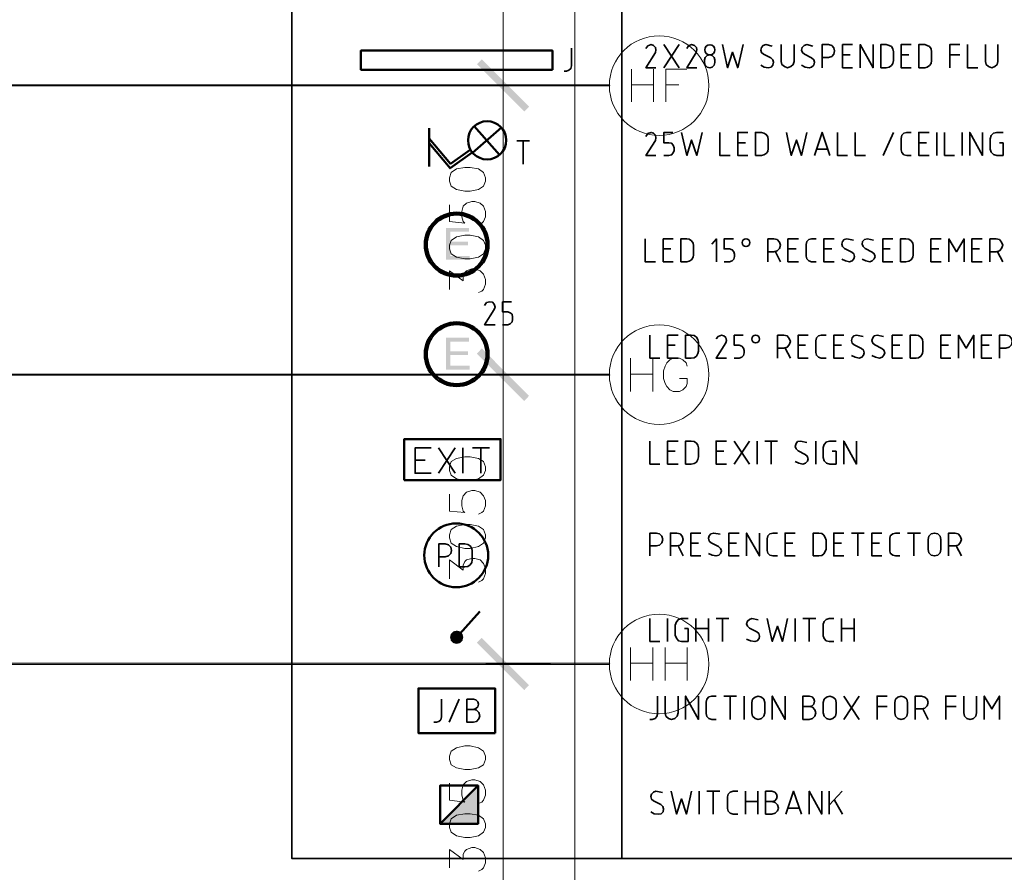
# Model space of a CAD drawing. Header units: millimetres. Extents: x 0.9 to 32.8, y 0.3 to 23.1.
# Tile 107 of 111: x 25.8 to 29.9, y 10.9 to 14.5. Entities that reach past the tile are written whole.
import ezdxf

# ---------------------------------------------------------------- set-up
doc = ezdxf.new("R2010")
doc.units = ezdxf.units.MM
doc.layers.add('PDF_Geometry', color=9, linetype='Continuous', true_color=0x808080)
doc.layers.add('PDF_Solid Fills', color=7, linetype='Continuous')

msp = doc.modelspace()

# ---------------------------------------------------------------- hatches: boundary and pattern name
at = {"layer": 'PDF_Solid Fills', "true_color": 0x808080, "transparency": 33554559}
for points in [[(28.2152, 14.1779), (28.2152, 14.1812), (1.3427, 14.1812), (1.3427, 14.1762), (28.2152, 14.1762)], [(28.2152, 12.9762), (28.2152, 12.9796), (1.3427, 12.9796), (1.3427, 12.9746), (28.2152, 12.9746)], [(28.2152, 11.7763), (28.2152, 11.7796), (1.3427, 11.7796), (1.3427, 11.7746), (28.2152, 11.7746)]]:
    msp.add_hatch(color=8, dxfattribs=at).paths.add_polyline_path(points)
at = {"layer": 'PDF_Solid Fills', "transparency": 33554559}
for points in [[(27.6319, 13.5862), (27.5369, 13.5862), (27.5369, 13.4546), (27.6352, 13.4546), (27.6352, 13.4696), (27.5552, 13.4696), (27.5552, 13.5146), (27.6285, 13.5146), (27.6285, 13.5296), (27.5552, 13.5296), (27.5552, 13.5712), (27.6319, 13.5712)], [(27.6319, 13.1312), (27.5369, 13.1312), (27.5369, 12.9979), (27.6352, 12.9979), (27.6352, 13.0146), (27.5552, 13.0146), (27.5552, 13.0596), (27.6285, 13.0596), (27.6285, 13.0746), (27.5552, 13.0746), (27.5552, 13.1146), (27.6319, 13.1146)]]:
    msp.add_hatch(color=256, dxfattribs=at).paths.add_polyline_path(points)

# ---------------------------------------------------------------- linework, layer by layer
at = {"layer": 'PDF_Geometry', "lineweight": 18}
for points in [[(28.0718, 20.3043), (28.0718, 0.845)], [(27.7735, 15.5012), (27.7735, 14.0545)], [(27.7735, 14.3012), (27.7735, 12.8546)], [(28.3068, 14.2462), (28.3068, 14.1095)], [(28.3985, 14.2462), (28.3985, 14.1095)], [(28.4501, 14.1095), (28.4501, 14.2462), (28.5368, 14.2462)], [(28.3068, 14.1812), (28.3985, 14.1812)], [(28.4501, 14.1812), (28.5035, 14.1812)], [(27.5518, 13.6829), (27.5518, 13.6129), (27.6152, 13.6062), (27.6085, 13.6129), (27.6018, 13.6329), (27.6018, 13.6546), (27.6085, 13.6762), (27.6218, 13.6896), (27.6435, 13.6962), (27.6568, 13.6962), (27.6785, 13.6896), (27.6918, 13.6762), (27.7002, 13.6546), (27.7002, 13.6329), (27.6918, 13.6129), (27.6852, 13.6062), (27.6718, 13.5979)], [(27.5518, 13.3312), (27.5518, 13.4079), (27.6085, 13.3662), (27.6085, 13.3879), (27.6152, 13.4012), (27.6218, 13.4079), (27.6435, 13.4162), (27.6568, 13.4162), (27.6785, 13.4079), (27.6918, 13.3946), (27.7002, 13.3729), (27.7002, 13.3529), (27.6918, 13.3312), (27.6852, 13.3246), (27.6718, 13.3179)], [(27.7735, 13.0996), (27.7735, 11.653)], [(28.3035, 13.0462), (28.3035, 12.9079)], [(28.3952, 13.0462), (28.3952, 12.9079)], [(28.5385, 13.0129), (28.5335, 13.0262), (28.5202, 13.0396), (28.5068, 13.0462), (28.4802, 13.0462), (28.4668, 13.0396), (28.4535, 13.0262), (28.4468, 13.0129), (28.4401, 12.9929), (28.4401, 12.9613), (28.4468, 12.9412), (28.4535, 12.9279), (28.4668, 12.9146), (28.4802, 12.9079), (28.5068, 12.9079), (28.5202, 12.9146), (28.5335, 12.9279), (28.5385, 12.9412), (28.5385, 12.9613), (28.5068, 12.9613)], [(28.3035, 12.9796), (28.3952, 12.9796)], [(27.5518, 12.4813), (27.5518, 12.4113), (27.6152, 12.4046), (27.6085, 12.4113), (27.6018, 12.4329), (27.6018, 12.4546), (27.6085, 12.4746), (27.6218, 12.4896), (27.6435, 12.4963), (27.6568, 12.4963), (27.6785, 12.4896), (27.6918, 12.4746), (27.7002, 12.4546), (27.7002, 12.4329), (27.6918, 12.4113), (27.6852, 12.4046), (27.6718, 12.3979)], [(27.5518, 12.1296), (27.5518, 12.208), (27.6085, 12.1663), (27.6085, 12.1863), (27.6152, 12.2013), (27.6218, 12.208), (27.6435, 12.2146), (27.6568, 12.2146), (27.6785, 12.208), (27.6918, 12.1929), (27.7002, 12.1729), (27.7002, 12.1513), (27.6918, 12.1296), (27.6852, 12.123), (27.6718, 12.1163)], [(27.7735, 11.8996), (27.7735, 10.453)], [(28.3035, 11.8446), (28.3035, 11.708)], [(28.3952, 11.8446), (28.3952, 11.708)], [(28.4468, 11.8446), (28.4468, 11.708)], [(28.5385, 11.8446), (28.5385, 11.708)], [(28.3035, 11.7796), (28.3952, 11.7796)], [(28.4468, 11.7796), (28.5385, 11.7796)], [(27.5518, 11.2813), (27.5518, 11.2113), (27.6152, 11.203), (27.6085, 11.2113), (27.6018, 11.2313), (27.6018, 11.253), (27.6085, 11.2746), (27.6218, 11.288), (27.6435, 11.2946), (27.6568, 11.2946), (27.6785, 11.288), (27.6918, 11.2746), (27.7002, 11.253), (27.7002, 11.2313), (27.6918, 11.2113), (27.6852, 11.203), (27.6718, 11.1963)], [(27.5518, 10.9296), (27.5518, 11.0063), (27.6085, 10.9646), (27.6085, 10.9863), (27.6152, 10.9997), (27.6218, 11.0063), (27.6435, 11.0146), (27.6568, 11.0146), (27.6785, 11.0063), (27.6918, 10.993), (27.7002, 10.9713), (27.7002, 10.9513), (27.6918, 10.9296), (27.6852, 10.923), (27.6718, 10.9163)]]:
    msp.add_lwpolyline(points, dxfattribs=at)
at = {"layer": 'PDF_Geometry', "color": 7, "lineweight": 35}
for points in [[(32.2767, 10.968), (26.8969, 10.968), (26.8969, 18.1028), (32.2767, 18.1028)], [(29.3418, 14.2512), (29.3651, 14.2512), (29.3768, 14.2545), (29.3868, 14.2612), (29.3918, 14.2695), (29.3951, 14.2812), (29.3951, 14.3179), (29.3918, 14.3295), (29.3868, 14.3395), (29.3768, 14.3445), (29.3651, 14.3479), (29.3418, 14.3479)], [(29.5001, 14.2512), (29.5251, 14.2512), (29.5351, 14.2545), (29.5451, 14.2612), (29.5518, 14.2695), (29.5534, 14.2812), (29.5534, 14.3179), (29.5518, 14.3295), (29.5451, 14.3395), (29.5351, 14.3445), (29.5251, 14.3479), (29.5001, 14.3479)], [(28.6101, 14.2845), (28.6101, 14.2729), (28.6135, 14.2629), (28.6218, 14.2545), (28.6318, 14.2512), (28.6418, 14.2545), (28.6501, 14.2629), (28.6535, 14.2729), (28.6535, 14.2845), (28.6501, 14.2945), (28.6418, 14.3029), (28.6318, 14.3045), (28.6218, 14.3029), (28.6135, 14.2945)], [(28.8218, 13.8879), (28.8468, 13.8879), (28.8568, 13.8896), (28.8668, 13.8962), (28.8735, 13.9045), (28.8751, 13.9162), (28.8751, 13.9529), (28.8735, 13.9646), (28.8668, 13.9746), (28.8568, 13.9796), (28.8468, 13.9829), (28.8218, 13.9829)], [(28.5118, 13.4462), (28.5368, 13.4462), (28.5468, 13.4479), (28.5568, 13.4546), (28.5635, 13.4646), (28.5651, 13.4746), (28.5651, 13.5129), (28.5635, 13.5229), (28.5568, 13.5329), (28.5468, 13.5396), (28.5368, 13.5412), (28.5118, 13.5412)], [(29.4234, 13.4462), (29.4468, 13.4462), (29.4584, 13.4479), (29.4684, 13.4546), (29.4751, 13.4646), (29.4768, 13.4746), (29.4768, 13.5129), (29.4751, 13.5229), (29.4684, 13.5329), (29.4584, 13.5396), (29.4468, 13.5412), (29.4234, 13.5412)], [(28.5318, 13.0462), (28.5551, 13.0462), (28.5668, 13.0479), (28.5768, 13.0546), (28.5818, 13.0646), (28.5852, 13.0746), (28.5852, 13.1129), (28.5818, 13.1229), (28.5768, 13.1329), (28.5668, 13.1396), (28.5551, 13.1412), (28.5318, 13.1412)], [(29.4635, 13.0462), (29.4885, 13.0462), (29.4984, 13.0479), (29.5084, 13.0546), (29.5151, 13.0646), (29.5168, 13.0746), (29.5168, 13.1129), (29.5151, 13.1229), (29.5084, 13.1329), (29.4984, 13.1396), (29.4885, 13.1412), (29.4635, 13.1412)], [(28.5318, 12.6063), (28.5551, 12.6063), (28.5668, 12.6079), (28.5768, 12.6146), (28.5818, 12.6246), (28.5852, 12.6363), (28.5852, 12.6729), (28.5818, 12.6846), (28.5768, 12.6929), (28.5668, 12.6996), (28.5551, 12.7013), (28.5318, 12.7013)], [(29.0618, 12.2246), (29.0851, 12.2246), (29.0968, 12.2263), (29.1051, 12.2329), (29.1118, 12.2429), (29.1151, 12.2529), (29.1151, 12.2896), (29.1118, 12.3013), (29.1051, 12.3113), (29.0968, 12.3179), (29.0851, 12.3196), (29.0618, 12.3196)], [(29.5918, 12.2513), (29.5885, 12.2379), (29.5785, 12.2279), (29.5651, 12.2246), (29.5518, 12.2279), (29.5418, 12.2379), (29.5385, 12.2513), (29.5385, 12.2929), (29.5418, 12.3063), (29.5518, 12.3163), (29.5651, 12.3196), (29.5785, 12.3163), (29.5885, 12.3063), (29.5918, 12.2929)], [(27.5918, 12.1796), (27.6152, 12.1796), (27.6268, 12.1813), (27.6368, 12.1879), (27.6435, 12.198), (27.6452, 12.208), (27.6452, 12.2463), (27.6435, 12.2563), (27.6368, 12.2663), (27.6268, 12.2729), (27.6152, 12.2746), (27.5918, 12.2746)], [(28.8601, 11.573), (28.8568, 11.5596), (28.8468, 11.5496), (28.8335, 11.5463), (28.8201, 11.5496), (28.8101, 11.5596), (28.8068, 11.573), (28.8068, 11.6163), (28.8101, 11.6296), (28.8201, 11.638), (28.8335, 11.643), (28.8468, 11.638), (28.8568, 11.6296), (28.8601, 11.6163)], [(29.1568, 11.573), (29.1535, 11.5596), (29.1435, 11.5496), (29.1301, 11.5463), (29.1168, 11.5496), (29.1068, 11.5596), (29.1035, 11.573), (29.1035, 11.6163), (29.1068, 11.6296), (29.1168, 11.638), (29.1301, 11.643), (29.1435, 11.638), (29.1535, 11.6296), (29.1568, 11.6163)], [(29.4535, 11.573), (29.4501, 11.5596), (29.4401, 11.5496), (29.4268, 11.5463), (29.4134, 11.5496), (29.4035, 11.5596), (29.4001, 11.573), (29.4001, 11.6163), (29.4035, 11.6296), (29.4134, 11.638), (29.4268, 11.643), (29.4401, 11.638), (29.4501, 11.6296), (29.4535, 11.6163)]]:
    msp.add_lwpolyline(points, close=True, dxfattribs=at)
for points in [[(28.2668, 10.968), (28.2668, 18.1028)], [(28.0268, 14.2379), (28.0368, 14.2379), (28.0468, 14.2412), (28.0552, 14.2479), (28.0585, 14.2595), (28.0585, 14.3329)], [(28.4085, 14.2512), (28.3668, 14.2512), (28.4068, 14.3146), (28.4085, 14.3262), (28.4068, 14.3362), (28.3985, 14.3445), (28.3885, 14.3479), (28.3751, 14.3429), (28.3668, 14.3312)], [(28.4418, 14.3479), (28.5051, 14.2512)], [(28.5051, 14.3479), (28.4418, 14.2512)], [(28.5785, 14.2512), (28.5368, 14.2512), (28.5751, 14.3146), (28.5785, 14.3262), (28.5768, 14.3362), (28.5685, 14.3445), (28.5568, 14.3479), (28.5435, 14.3429), (28.5368, 14.3312)], [(28.6851, 14.3479), (28.7051, 14.2512), (28.7268, 14.3162), (28.7485, 14.2512), (28.7701, 14.3479)], [(28.8918, 14.3412), (28.8651, 14.3479), (28.8535, 14.3445), (28.8468, 14.3362), (28.8435, 14.3246), (28.8468, 14.3146), (28.8551, 14.3079), (28.8851, 14.2929), (28.8935, 14.2845), (28.8968, 14.2745), (28.8935, 14.2629), (28.8868, 14.2545), (28.8751, 14.2512), (28.8585, 14.2545), (28.8435, 14.2629)], [(28.9285, 14.3479), (28.9285, 14.2779), (28.9318, 14.2645), (28.9418, 14.2562), (28.9551, 14.2512), (28.9685, 14.2562), (28.9785, 14.2645), (28.9818, 14.2779), (28.9818, 14.3479)], [(29.0601, 14.3412), (29.0351, 14.3479), (29.0235, 14.3445), (29.0151, 14.3362), (29.0135, 14.3246), (29.0168, 14.3146), (29.0251, 14.3079), (29.0551, 14.2929), (29.0635, 14.2845), (29.0668, 14.2745), (29.0635, 14.2629), (29.0551, 14.2545), (29.0451, 14.2512), (29.0285, 14.2545), (29.0135, 14.2629)], [(29.0985, 14.2512), (29.0985, 14.3479), (29.1251, 14.3479), (29.1385, 14.3445), (29.1468, 14.3346), (29.1501, 14.3212), (29.1468, 14.3079), (29.1385, 14.2979), (29.1251, 14.2945), (29.0985, 14.2945)], [(29.2251, 14.2512), (29.1835, 14.2512), (29.1835, 14.3479), (29.2251, 14.3479)], [(29.2568, 14.2512), (29.2568, 14.3479), (29.3101, 14.2512), (29.3101, 14.3479)], [(29.4684, 14.2512), (29.4268, 14.2512), (29.4268, 14.3479), (29.4684, 14.3479)], [(29.6284, 14.2512), (29.6284, 14.3479), (29.6701, 14.3479)], [(29.7018, 14.3479), (29.7018, 14.2512), (29.7451, 14.2512)], [(29.7768, 14.3479), (29.7768, 14.2779), (29.7801, 14.2645), (29.7901, 14.2562), (29.8034, 14.2512), (29.8151, 14.2562), (29.8251, 14.2645), (29.8284, 14.2779), (29.8284, 14.3479)], [(29.2151, 14.3045), (29.1835, 14.3045)], [(29.4584, 14.3045), (29.4268, 14.3045)], [(29.6284, 14.3045), (29.6701, 14.3045)], [(27.8302, 13.9479), (27.8835, 13.9479)], [(27.8568, 13.8512), (27.8568, 13.9479)], [(28.4085, 13.8879), (28.3668, 13.8879), (28.4068, 13.9495), (28.4085, 13.9612), (28.4068, 13.9712), (28.3985, 13.9796), (28.3885, 13.9829), (28.3751, 13.9779), (28.3668, 13.9662)], [(28.4418, 13.8879), (28.4618, 13.8879), (28.4735, 13.8896), (28.4802, 13.8979), (28.4835, 13.9079), (28.4835, 13.9196), (28.4802, 13.9295), (28.4735, 13.9379), (28.4618, 13.9395), (28.4418, 13.9395), (28.4418, 13.9829), (28.4785, 13.9829)], [(28.5151, 13.9829), (28.5368, 13.8879), (28.5568, 13.9512), (28.5785, 13.8879), (28.6001, 13.9829)], [(28.6735, 13.9829), (28.6735, 13.8879), (28.7168, 13.8879)], [(28.7901, 13.8879), (28.7485, 13.8879), (28.7485, 13.9829), (28.7901, 13.9829)], [(28.9501, 13.9829), (28.9701, 13.8879), (28.9918, 13.9512), (29.0135, 13.8879), (29.0351, 13.9829)], [(29.0668, 13.8879), (29.0985, 13.9829), (29.1301, 13.8879)], [(29.1618, 13.9829), (29.1618, 13.8879), (29.2035, 13.8879)], [(29.2351, 13.9829), (29.2351, 13.8879), (29.2784, 13.8879)], [(29.3518, 13.8879), (29.3951, 13.9829)], [(29.4684, 13.8879), (29.4501, 13.8879), (29.4385, 13.8896), (29.4301, 13.8996), (29.4268, 13.9112), (29.4268, 13.9579), (29.4301, 13.9712), (29.4385, 13.9796), (29.4501, 13.9829), (29.4684, 13.9829)], [(29.5434, 13.8879), (29.5001, 13.8879), (29.5001, 13.9829), (29.5434, 13.9829)], [(29.5751, 13.8879), (29.5751, 13.9829)], [(29.6068, 13.9829), (29.6068, 13.8879), (29.6484, 13.8879)], [(29.6801, 13.8879), (29.6801, 13.9829)], [(29.7118, 13.8879), (29.7118, 13.9829), (29.7651, 13.8879), (29.7651, 13.9829)], [(29.8351, 13.9395), (29.8501, 13.9395), (29.8501, 13.8879), (29.8234, 13.8879), (29.8101, 13.8912), (29.8001, 13.9012), (29.7968, 13.9129), (29.7968, 13.9562), (29.8001, 13.9696), (29.8101, 13.9796), (29.8234, 13.9829), (29.8501, 13.9829)], [(28.7801, 13.9395), (28.7485, 13.9395)], [(29.1201, 13.9129), (29.0751, 13.9129)], [(29.5318, 13.9395), (29.5001, 13.9395)], [(28.3635, 13.5412), (28.3635, 13.4462), (28.4068, 13.4462)], [(28.4802, 13.4462), (28.4385, 13.4462), (28.4385, 13.5412), (28.4802, 13.5412)], [(28.6601, 13.4462), (28.6601, 13.5412), (28.6401, 13.5196)], [(28.6918, 13.4462), (28.7135, 13.4462), (28.7251, 13.4496), (28.7318, 13.4562), (28.7351, 13.4679), (28.7351, 13.4779), (28.7318, 13.4879), (28.7251, 13.4962), (28.7135, 13.4996), (28.6918, 13.4996), (28.6918, 13.5412), (28.7301, 13.5412)], [(28.8735, 13.4462), (28.8735, 13.5412), (28.8985, 13.5412), (28.9118, 13.5379), (28.9218, 13.5279), (28.9251, 13.5146), (28.9218, 13.5012), (28.9118, 13.4912), (28.8985, 13.4879), (28.8735, 13.4879)], [(29.0001, 13.4462), (28.9568, 13.4462), (28.9568, 13.5412), (29.0001, 13.5412)], [(29.0735, 13.4462), (29.0551, 13.4462), (29.0435, 13.4496), (29.0351, 13.4579), (29.0318, 13.4696), (29.0318, 13.5179), (29.0351, 13.5296), (29.0435, 13.5379), (29.0551, 13.5412), (29.0735, 13.5412)], [(29.1485, 13.4462), (29.1051, 13.4462), (29.1051, 13.5412), (29.1485, 13.5412)], [(29.2285, 13.5362), (29.2018, 13.5412), (29.1901, 13.5379), (29.1835, 13.5296), (29.1801, 13.5196), (29.1835, 13.5096), (29.1918, 13.5012), (29.2218, 13.4862), (29.2301, 13.4796), (29.2334, 13.4679), (29.2301, 13.4579), (29.2235, 13.4496), (29.2118, 13.4462), (29.1951, 13.4496), (29.1801, 13.4562)], [(29.3118, 13.5362), (29.2868, 13.5412), (29.2751, 13.5379), (29.2668, 13.5296), (29.2651, 13.5196), (29.2685, 13.5096), (29.2768, 13.5012), (29.3068, 13.4862), (29.3151, 13.4796), (29.3184, 13.4679), (29.3151, 13.4579), (29.3068, 13.4496), (29.2968, 13.4462), (29.2801, 13.4496), (29.2651, 13.4562)], [(29.3918, 13.4462), (29.3501, 13.4462), (29.3501, 13.5412), (29.3918, 13.5412)], [(29.5934, 13.4462), (29.5501, 13.4462), (29.5501, 13.5412), (29.5934, 13.5412)], [(29.6251, 13.4462), (29.6251, 13.5412), (29.6568, 13.4879), (29.6884, 13.5412), (29.6884, 13.4462)], [(29.7634, 13.4462), (29.7201, 13.4462), (29.7201, 13.5412), (29.7634, 13.5412)], [(29.7951, 13.4462), (29.7951, 13.5412), (29.8218, 13.5412), (29.8351, 13.5379), (29.8435, 13.5279), (29.8484, 13.5146), (29.8435, 13.5012), (29.8351, 13.4912), (29.8218, 13.4879), (29.7951, 13.4879)], [(28.4701, 13.4996), (28.4385, 13.4996)], [(28.9901, 13.4996), (28.9568, 13.4996)], [(29.1385, 13.4996), (29.1051, 13.4996)], [(29.3818, 13.4996), (29.3501, 13.4996)], [(29.5834, 13.4996), (29.5501, 13.4996)], [(29.7518, 13.4996), (29.7201, 13.4996)], [(28.9051, 13.4879), (28.9251, 13.4462)], [(29.8268, 13.4879), (29.8484, 13.4462)], [(27.7402, 13.1846), (27.6968, 13.1846), (27.7368, 13.2479), (27.7402, 13.2579), (27.7368, 13.2696), (27.7302, 13.2779), (27.7185, 13.2796), (27.7052, 13.2763), (27.6968, 13.2646)], [(27.7718, 13.1846), (27.7935, 13.1846), (27.8035, 13.1879), (27.8118, 13.1962), (27.8135, 13.2062), (27.8135, 13.2162), (27.8118, 13.2279), (27.8035, 13.2346), (27.7935, 13.2379), (27.7718, 13.2379), (27.7718, 13.2796), (27.8085, 13.2796)], [(28.3835, 13.1412), (28.3835, 13.0462), (28.4252, 13.0462)], [(28.5002, 13.0462), (28.4568, 13.0462), (28.4568, 13.1412), (28.5002, 13.1412)], [(28.7018, 13.0462), (28.6585, 13.0462), (28.6985, 13.1096), (28.7018, 13.1196), (28.6985, 13.1312), (28.6902, 13.1379), (28.6801, 13.1412), (28.6668, 13.1362), (28.6585, 13.1263)], [(28.7335, 13.0462), (28.7535, 13.0462), (28.7651, 13.0496), (28.7718, 13.0563), (28.7751, 13.0679), (28.7751, 13.0779), (28.7718, 13.0879), (28.7651, 13.0963), (28.7535, 13.0996), (28.7335, 13.0996), (28.7335, 13.1412), (28.7701, 13.1412)], [(28.9135, 13.0462), (28.9135, 13.1412), (28.9401, 13.1412), (28.9535, 13.1379), (28.9618, 13.1279), (28.9668, 13.1146), (28.9618, 13.1012), (28.9535, 13.0912), (28.9401, 13.0879), (28.9135, 13.0879)], [(29.0401, 13.0462), (28.9985, 13.0462), (28.9985, 13.1412), (29.0401, 13.1412)], [(29.1151, 13.0462), (29.0951, 13.0462), (29.0835, 13.0496), (29.0751, 13.0579), (29.0718, 13.0696), (29.0718, 13.1179), (29.0751, 13.1296), (29.0835, 13.1379), (29.0951, 13.1412), (29.1151, 13.1412)], [(29.1885, 13.0462), (29.1468, 13.0462), (29.1468, 13.1412), (29.1885, 13.1412)], [(29.2685, 13.1362), (29.2418, 13.1412), (29.2301, 13.1379), (29.2235, 13.1296), (29.2201, 13.1196), (29.2235, 13.1079), (29.2318, 13.1012), (29.2618, 13.0863), (29.2701, 13.0796), (29.2735, 13.0679), (29.2701, 13.0579), (29.2635, 13.0496), (29.2518, 13.0462), (29.2351, 13.0496), (29.2201, 13.0563)], [(29.3535, 13.1362), (29.3268, 13.1412), (29.3151, 13.1379), (29.3085, 13.1296), (29.3051, 13.1196), (29.3085, 13.1079), (29.3168, 13.1012), (29.3468, 13.0863), (29.3551, 13.0796), (29.3585, 13.0679), (29.3551, 13.0579), (29.3485, 13.0496), (29.3368, 13.0462), (29.3201, 13.0496), (29.3051, 13.0563)], [(29.4318, 13.0462), (29.3901, 13.0462), (29.3901, 13.1412), (29.4318, 13.1412)], [(29.6334, 13.0462), (29.5918, 13.0462), (29.5918, 13.1412), (29.6334, 13.1412)], [(29.6651, 13.0462), (29.6651, 13.1412), (29.6968, 13.0879), (29.7284, 13.1412), (29.7284, 13.0462)], [(29.8034, 13.0462), (29.7601, 13.0462), (29.7601, 13.1412), (29.8034, 13.1412)], [(29.8351, 13.0462), (29.8351, 13.1412), (29.8618, 13.1412), (29.8751, 13.1379), (29.8851, 13.1279), (29.8884, 13.1146), (29.8851, 13.1012), (29.8751, 13.0912), (29.8618, 13.0879), (29.8351, 13.0879)], [(28.4885, 13.0996), (28.4568, 13.0996)], [(28.9451, 13.0879), (28.9668, 13.0462)], [(29.0301, 13.0996), (28.9985, 13.0996)], [(29.1785, 13.0996), (29.1468, 13.0996)], [(29.4218, 13.0996), (29.3901, 13.0996)], [(29.6234, 13.0996), (29.5918, 13.0996)], [(29.7918, 13.0996), (29.7601, 13.0996)], [(28.3835, 12.7013), (28.3835, 12.6063), (28.4252, 12.6063)], [(28.5002, 12.6063), (28.4568, 12.6063), (28.4568, 12.7013), (28.5002, 12.7013)], [(28.7018, 12.6063), (28.6585, 12.6063), (28.6585, 12.7013), (28.7018, 12.7013)], [(28.7335, 12.7013), (28.7968, 12.6063)], [(28.7968, 12.7013), (28.7335, 12.6063)], [(28.8285, 12.6063), (28.8285, 12.7013)], [(28.8601, 12.7013), (28.9135, 12.7013)], [(28.8868, 12.6063), (28.8868, 12.7013)], [(29.0351, 12.6963), (29.0085, 12.7013), (28.9968, 12.6996), (28.9901, 12.6913), (28.9868, 12.6796), (28.9901, 12.6696), (28.9985, 12.6613), (29.0285, 12.6462), (29.0368, 12.6396), (29.0401, 12.6279), (29.0385, 12.6179), (29.0301, 12.6096), (29.0185, 12.6063), (29.0018, 12.6096), (28.9868, 12.6163)], [(29.0718, 12.6063), (29.0718, 12.7013)], [(29.1401, 12.6596), (29.1568, 12.6596), (29.1568, 12.6063), (29.1301, 12.6063), (29.1168, 12.6096), (29.1068, 12.6196), (29.1035, 12.6329), (29.1035, 12.6746), (29.1068, 12.6879), (29.1168, 12.6979), (29.1301, 12.7013), (29.1568, 12.7013)], [(29.1885, 12.6063), (29.1885, 12.7013), (29.2418, 12.6063), (29.2418, 12.7013)], [(27.4752, 12.5679), (27.4085, 12.5679), (27.4085, 12.6729), (27.4752, 12.6729)], [(27.5052, 12.5679), (27.5752, 12.6729)], [(27.5052, 12.6729), (27.5752, 12.5679)], [(27.6068, 12.5679), (27.6068, 12.6729)], [(27.6468, 12.6729), (27.7168, 12.6729)], [(27.6818, 12.6729), (27.6818, 12.5679)], [(28.4885, 12.6596), (28.4568, 12.6596)], [(28.6902, 12.6596), (28.6585, 12.6596)], [(27.4085, 12.6229), (27.4502, 12.6229)], [(28.3835, 12.2246), (28.3835, 12.3196), (28.4101, 12.3196), (28.4235, 12.3163), (28.4335, 12.3063), (28.4368, 12.2929), (28.4335, 12.2796), (28.4235, 12.2696), (28.4101, 12.2663), (28.3835, 12.2663)], [(28.4685, 12.2246), (28.4685, 12.3196), (28.4951, 12.3196), (28.5085, 12.3163), (28.5168, 12.3063), (28.5218, 12.2929), (28.5168, 12.2796), (28.5085, 12.2696), (28.4951, 12.2663), (28.4685, 12.2663)], [(28.5952, 12.2246), (28.5535, 12.2246), (28.5535, 12.3196), (28.5952, 12.3196)], [(28.6751, 12.3146), (28.6485, 12.3196), (28.6368, 12.3163), (28.6301, 12.3079), (28.6268, 12.2979), (28.6301, 12.2863), (28.6385, 12.2796), (28.6685, 12.2646), (28.6768, 12.2563), (28.6801, 12.2463), (28.6768, 12.2346), (28.6701, 12.2279), (28.6585, 12.2246), (28.6418, 12.2279), (28.6268, 12.2346)], [(28.7535, 12.2246), (28.7118, 12.2246), (28.7118, 12.3196), (28.7535, 12.3196)], [(28.7852, 12.2246), (28.7852, 12.3196), (28.8385, 12.2246), (28.8385, 12.3196)], [(28.9135, 12.2246), (28.8951, 12.2246), (28.8818, 12.2279), (28.8735, 12.2363), (28.8701, 12.2479), (28.8701, 12.2963), (28.8735, 12.3079), (28.8818, 12.3163), (28.8951, 12.3196), (28.9135, 12.3196)], [(28.9868, 12.2246), (28.9451, 12.2246), (28.9451, 12.3196), (28.9868, 12.3196)], [(29.1885, 12.2246), (29.1468, 12.2246), (29.1468, 12.3196), (29.1885, 12.3196)], [(29.2201, 12.3196), (29.2735, 12.3196)], [(29.2468, 12.2246), (29.2468, 12.3196)], [(29.3468, 12.2246), (29.3051, 12.2246), (29.3051, 12.3196), (29.3468, 12.3196)], [(29.4218, 12.2246), (29.4035, 12.2246), (29.3918, 12.2279), (29.3818, 12.2363), (29.3801, 12.2479), (29.3801, 12.2963), (29.3818, 12.3079), (29.3918, 12.3163), (29.4035, 12.3196), (29.4218, 12.3196)], [(29.4535, 12.3196), (29.5068, 12.3196)], [(29.4801, 12.2246), (29.4801, 12.3196)], [(29.6234, 12.2246), (29.6234, 12.3196), (29.6501, 12.3196), (29.6635, 12.3163), (29.6718, 12.3063), (29.6768, 12.2929), (29.6718, 12.2796), (29.6635, 12.2696), (29.6501, 12.2663), (29.6234, 12.2663)], [(27.5068, 12.1796), (27.5068, 12.2746), (27.5335, 12.2746), (27.5469, 12.2713), (27.5568, 12.2613), (27.5602, 12.2479), (27.5568, 12.2346), (27.5469, 12.2246), (27.5335, 12.2213), (27.5068, 12.2213)], [(28.5002, 12.2663), (28.5218, 12.2246)], [(28.5852, 12.2779), (28.5535, 12.2779)], [(28.7435, 12.2779), (28.7118, 12.2779)], [(28.9768, 12.2779), (28.9451, 12.2779)], [(29.1785, 12.2779), (29.1468, 12.2779)], [(29.3368, 12.2779), (29.3051, 12.2779)], [(29.6551, 12.2663), (29.6768, 12.2246)], [(28.3835, 11.9646), (28.3835, 11.8696), (28.4252, 11.8696)], [(28.4568, 11.8696), (28.4568, 11.9646)], [(28.5268, 11.923), (28.5418, 11.923), (28.5418, 11.8696), (28.5151, 11.8696), (28.5018, 11.8729), (28.4935, 11.8829), (28.4885, 11.8963), (28.4885, 11.9379), (28.4935, 11.9513), (28.5018, 11.9613), (28.5151, 11.9646), (28.5418, 11.9646)], [(28.5735, 11.8696), (28.5735, 11.9646)], [(28.6268, 11.9646), (28.6268, 11.8696)], [(28.6585, 11.9646), (28.7118, 11.9646)], [(28.6851, 11.8696), (28.6851, 11.9646)], [(28.8335, 11.9596), (28.8068, 11.9646), (28.7968, 11.9613), (28.7885, 11.9546), (28.7852, 11.943), (28.7885, 11.933), (28.7968, 11.9246), (28.8268, 11.9096), (28.8351, 11.903), (28.8385, 11.8913), (28.8368, 11.8813), (28.8285, 11.8729), (28.8185, 11.8696), (28.8018, 11.8729), (28.7852, 11.8796)], [(28.8701, 11.9646), (28.8918, 11.8696), (28.9135, 11.933), (28.9335, 11.8696), (28.9551, 11.9646)], [(28.9868, 11.8696), (28.9868, 11.9646)], [(29.0185, 11.9646), (29.0718, 11.9646)], [(29.0451, 11.8696), (29.0451, 11.9646)], [(29.1468, 11.8696), (29.1285, 11.8696), (29.1151, 11.8729), (29.1068, 11.8813), (29.1035, 11.8929), (29.1035, 11.9413), (29.1068, 11.953), (29.1151, 11.9613), (29.1285, 11.9646), (29.1468, 11.9646)], [(29.1785, 11.8696), (29.1785, 11.9646)], [(29.2318, 11.9646), (29.2318, 11.8696)], [(28.5735, 11.923), (28.6268, 11.923)], [(29.1785, 11.923), (29.2318, 11.923)], [(27.4868, 11.5346), (27.4968, 11.5346), (27.5068, 11.538), (27.5152, 11.5446), (27.5185, 11.5563), (27.5185, 11.6296)], [(27.5502, 11.5346), (27.5918, 11.6296)], [(27.6502, 11.5879), (27.6602, 11.5913), (27.6685, 11.598), (27.6718, 11.6096), (27.6685, 11.6196), (27.6602, 11.628), (27.6502, 11.6296), (27.6235, 11.6296), (27.6235, 11.5346), (27.6502, 11.5346), (27.6635, 11.538), (27.6735, 11.548), (27.6768, 11.5613), (27.6735, 11.5746), (27.6635, 11.5846), (27.6502, 11.5879), (27.6235, 11.5879)], [(28.3835, 11.5463), (28.3935, 11.5463), (28.4052, 11.5496), (28.4118, 11.558), (28.4152, 11.568), (28.4152, 11.643)], [(28.4468, 11.643), (28.4468, 11.573), (28.4501, 11.5596), (28.4601, 11.5496), (28.4735, 11.5463), (28.4868, 11.5496), (28.4968, 11.5596), (28.5002, 11.573), (28.5002, 11.643)], [(28.5318, 11.5463), (28.5318, 11.643), (28.5852, 11.5463), (28.5852, 11.643)], [(28.6585, 11.5463), (28.6401, 11.5463), (28.6285, 11.5496), (28.6201, 11.558), (28.6168, 11.5713), (28.6168, 11.618), (28.6201, 11.6296), (28.6285, 11.6396), (28.6401, 11.643), (28.6585, 11.643)], [(28.6902, 11.643), (28.7435, 11.643)], [(28.7168, 11.5463), (28.7168, 11.643)], [(28.7751, 11.5463), (28.7751, 11.643)], [(28.8918, 11.5463), (28.8918, 11.643), (28.9451, 11.5463), (28.9451, 11.643)], [(29.0451, 11.5996), (29.0568, 11.603), (29.0635, 11.6096), (29.0668, 11.6213), (29.0635, 11.6313), (29.0568, 11.6396), (29.0451, 11.643), (29.0185, 11.643), (29.0185, 11.5463), (29.0451, 11.5463), (29.0585, 11.5496), (29.0685, 11.5596), (29.0718, 11.573), (29.0685, 11.5863), (29.0585, 11.5963), (29.0451, 11.5996), (29.0185, 11.5996)], [(29.1885, 11.643), (29.2518, 11.5463)], [(29.2518, 11.643), (29.1885, 11.5463)], [(29.3268, 11.5463), (29.3268, 11.643), (29.3685, 11.643)], [(29.4851, 11.5463), (29.4851, 11.643), (29.5118, 11.643), (29.5251, 11.638), (29.5351, 11.6296), (29.5385, 11.6163), (29.5351, 11.603), (29.5251, 11.593), (29.5118, 11.5896), (29.4851, 11.5896)], [(29.6118, 11.5463), (29.6118, 11.643), (29.6551, 11.643)], [(29.6868, 11.643), (29.6868, 11.573), (29.6901, 11.5596), (29.7001, 11.5496), (29.7134, 11.5463), (29.7268, 11.5496), (29.7368, 11.5596), (29.7401, 11.573), (29.7401, 11.643)], [(29.7718, 11.5463), (29.7718, 11.643), (29.8034, 11.5896), (29.8351, 11.643), (29.8351, 11.5463)], [(29.3268, 11.5996), (29.3685, 11.5996)], [(29.5168, 11.5896), (29.5385, 11.5463)], [(29.6118, 11.5996), (29.6551, 11.5996)], [(28.4352, 11.243), (28.4085, 11.248), (28.3985, 11.2446), (28.3902, 11.2363), (28.3868, 11.2263), (28.3902, 11.2146), (28.3985, 11.208), (28.4285, 11.193), (28.4368, 11.1846), (28.4401, 11.1746), (28.4385, 11.163), (28.4301, 11.1546), (28.4185, 11.153), (28.4018, 11.1546), (28.3868, 11.163)], [(28.4718, 11.248), (28.4935, 11.153), (28.5151, 11.2163), (28.5351, 11.153), (28.5568, 11.248)], [(28.5885, 11.153), (28.5885, 11.248)], [(28.6201, 11.248), (28.6735, 11.248)], [(28.6468, 11.153), (28.6468, 11.248)], [(28.7485, 11.153), (28.7285, 11.153), (28.7168, 11.1563), (28.7085, 11.1646), (28.7051, 11.1763), (28.7051, 11.2246), (28.7085, 11.2363), (28.7168, 11.2446), (28.7285, 11.248), (28.7485, 11.248)], [(28.7801, 11.153), (28.7801, 11.248)], [(28.8318, 11.248), (28.8318, 11.153)], [(28.8902, 11.2046), (28.9018, 11.208), (28.9085, 11.2163), (28.9118, 11.2263), (28.9085, 11.2363), (28.9018, 11.2446), (28.8902, 11.248), (28.8635, 11.248), (28.8635, 11.153), (28.8902, 11.153), (28.9035, 11.1563), (28.9135, 11.1663), (28.9168, 11.178), (28.9135, 11.1913), (28.9035, 11.2013), (28.8902, 11.2046), (28.8635, 11.2046)], [(28.9485, 11.153), (28.9801, 11.248), (29.0135, 11.153)], [(29.0451, 11.153), (29.0451, 11.248), (29.0968, 11.153), (29.0968, 11.248)], [(29.1285, 11.153), (29.1285, 11.248)], [(29.1818, 11.248), (29.1285, 11.1897)], [(28.7801, 11.2046), (28.8318, 11.2046)], [(29.1501, 11.2113), (29.1835, 11.153)], [(29.0035, 11.178), (28.9585, 11.178)]]:
    msp.add_lwpolyline(points, dxfattribs=at)
at = {"layer": 'PDF_Geometry', "color": 3, "lineweight": 50}
for points in [[(27.9785, 14.2429), (27.9785, 14.3229), (27.1835, 14.3229), (27.1835, 14.2429)], [(27.7402, 11.4896), (27.7402, 11.6746), (27.4219, 11.6746), (27.4219, 11.4896)]]:
    msp.add_lwpolyline(points, close=True, dxfattribs=at)
at = {"layer": 'PDF_Geometry', "lineweight": 5}
for points in [[(28.2152, 14.1779), (28.2152, 14.1812), (1.3427, 14.1812), (1.3427, 14.1762), (28.2152, 14.1762)], [(28.2152, 12.9762), (28.2152, 12.9796), (1.3427, 12.9796), (1.3427, 12.9746), (28.2152, 12.9746)], [(28.2152, 11.7763), (28.2152, 11.7796), (1.3427, 11.7796), (1.3427, 11.7746), (28.2152, 11.7746)]]:
    msp.add_lwpolyline(points, close=True, dxfattribs=at)
at = {"layer": 'PDF_Geometry', "lineweight": 18}
for points in [[(27.9702, 14.1779), (27.7018, 14.1779)], [(27.5518, 13.7812), (27.5585, 13.7595), (27.5802, 13.7462), (27.6152, 13.7396), (27.6368, 13.7396), (27.6718, 13.7462), (27.6918, 13.7595), (27.7002, 13.7812), (27.7002, 13.7946), (27.6918, 13.8162), (27.6718, 13.8312), (27.6368, 13.8379), (27.6152, 13.8379), (27.5802, 13.8312), (27.5585, 13.8162), (27.5518, 13.7946)], [(27.5518, 13.4996), (27.5585, 13.4796), (27.5802, 13.4646), (27.6152, 13.4579), (27.6368, 13.4579), (27.6718, 13.4646), (27.6918, 13.4796), (27.7002, 13.4996), (27.7002, 13.5146), (27.6918, 13.5346), (27.6718, 13.5496), (27.6368, 13.5562), (27.6152, 13.5562), (27.5802, 13.5496), (27.5585, 13.5346), (27.5518, 13.5146)], [(27.9702, 12.9762), (27.7018, 12.9762)], [(27.5518, 12.5796), (27.5585, 12.5596), (27.5802, 12.5446), (27.6152, 12.5379), (27.6368, 12.5379), (27.6718, 12.5446), (27.6918, 12.5596), (27.7002, 12.5796), (27.7002, 12.5946), (27.6918, 12.6163), (27.6718, 12.6296), (27.6368, 12.6363), (27.6152, 12.6363), (27.5802, 12.6296), (27.5585, 12.6163), (27.5518, 12.5946)], [(27.5518, 12.2996), (27.5585, 12.2779), (27.5802, 12.2646), (27.6152, 12.2563), (27.6368, 12.2563), (27.6718, 12.2646), (27.6918, 12.2779), (27.7002, 12.2996), (27.7002, 12.313), (27.6918, 12.3346), (27.6718, 12.3479), (27.6368, 12.3546), (27.6152, 12.3546), (27.5802, 12.3479), (27.5585, 12.3346), (27.5518, 12.313)], [(27.9702, 11.7763), (27.7018, 11.7763)], [(27.5518, 11.3796), (27.5585, 11.358), (27.5802, 11.3446), (27.6152, 11.338), (27.6368, 11.338), (27.6718, 11.3446), (27.6918, 11.358), (27.7002, 11.3796), (27.7002, 11.393), (27.6918, 11.4146), (27.6718, 11.428), (27.6368, 11.4363), (27.6152, 11.4363), (27.5802, 11.428), (27.5585, 11.4146), (27.5518, 11.393)], [(27.5518, 11.098), (27.5585, 11.078), (27.5802, 11.063), (27.6152, 11.0563), (27.6368, 11.0563), (27.6718, 11.063), (27.6918, 11.078), (27.7002, 11.098), (27.7002, 11.113), (27.6918, 11.133), (27.6718, 11.148), (27.6368, 11.1546), (27.6152, 11.1546), (27.5802, 11.148), (27.5585, 11.133), (27.5518, 11.113)]]:
    msp.add_lwpolyline(points, close=True, dxfattribs=at)
at = {"layer": 'PDF_Geometry', "lineweight": 5}
for points in [[(28.2152, 14.1812), (28.2168, 14.1779), (28.2152, 14.1762)], [(28.2152, 12.9796), (28.2168, 12.9762), (28.2152, 12.9746)], [(28.2152, 11.7796), (28.2168, 11.7763), (28.2152, 11.7746)]]:
    msp.add_lwpolyline(points, dxfattribs=at)
at = {"layer": 'PDF_Geometry', "color": 3, "lineweight": 50}
for points in [[(27.4668, 13.8412), (27.4668, 14.0012)], [(27.6368, 13.9112), (27.5552, 13.8529), (27.4668, 13.9579)], [(27.6452, 13.8996), (27.5535, 13.8346), (27.4668, 13.9379)]]:
    msp.add_lwpolyline(points, dxfattribs=at)
at = {"layer": 'PDF_Geometry', "color": 1, "lineweight": 50}
for points in [[(27.6468, 13.8979), (27.7668, 14.0029)], [(27.7585, 13.8896), (27.6535, 14.0095)], [(27.5818, 11.888), (27.6768, 11.9946)], [(27.6702, 11.2713), (27.5119, 11.113), (27.6702, 11.113), (27.6702, 11.2713), (27.5119, 11.2713), (27.5119, 11.113)]]:
    msp.add_lwpolyline(points, dxfattribs=at)
at = {"layer": 'PDF_Geometry', "color": 4, "lineweight": 50}
msp.add_lwpolyline([(27.3635, 12.5396), (27.7635, 12.5396), (27.7635, 12.7096), (27.3635, 12.7096)], close=True, dxfattribs=at)
at = {"layer": 'PDF_Geometry', "lineweight": 18}
for centre in [(28.4218, 14.1775), (28.4218, 12.9775), (28.4218, 11.7759)]:
    msp.add_circle(centre, 0.2067, dxfattribs=at)
at = {"layer": 'PDF_Geometry', "color": 7, "lineweight": 35}
for centre, radius in [((28.6323, 14.3262), 0.0211), ((28.7825, 13.5254), 0.016), ((28.8225, 13.1254), 0.016)]:
    msp.add_circle(centre, radius, dxfattribs=at)
at = {"layer": 'PDF_Geometry', "color": 3, "lineweight": 50}
for centre, radius in [((27.7075, 13.9502), 0.0794), ((27.5792, 12.2273), 0.1326)]:
    msp.add_circle(centre, radius, dxfattribs=at)
at = {"layer": 'PDF_Geometry', "color": 4, "lineweight": 50}
for centre, radius in [((27.5809, 13.5173), 0.1326), ((27.5809, 13.5174), 0.1242), ((27.5809, 13.0623), 0.1326), ((27.5809, 13.0624), 0.1242)]:
    msp.add_circle(centre, radius, dxfattribs=at)
at = {"layer": 'PDF_Solid Fills', "color": 8, "lineweight": 18, "true_color": 0x808080, "transparency": 33554559}
for points in [[(27.6852, 14.2862), (27.6652, 14.2662), (27.8818, 14.0896)], [(27.8818, 14.0896), (27.6652, 14.2662), (27.6852, 14.2862)], [(27.6652, 14.2662), (27.8818, 14.0896), (27.8618, 14.0696)], [(27.8618, 14.0696), (27.8818, 14.0896), (27.6652, 14.2662)], [(27.6852, 13.0863), (27.6652, 13.0646), (27.8818, 12.8896)], [(27.8818, 12.8896), (27.6652, 13.0646), (27.6852, 13.0863)], [(27.6652, 13.0646), (27.8818, 12.8896), (27.8618, 12.8679)], [(27.8618, 12.8679), (27.8818, 12.8896), (27.6652, 13.0646)], [(27.6852, 11.8846), (27.6652, 11.8646), (27.8818, 11.688)], [(27.8818, 11.688), (27.6652, 11.8646), (27.6852, 11.8846)], [(27.6652, 11.8646), (27.8818, 11.688), (27.8618, 11.668)], [(27.8618, 11.668), (27.8818, 11.688), (27.6652, 11.8646)]]:
    msp.add_solid(points, dxfattribs=at)
at = {"layer": 'PDF_Solid Fills', "color": 8, "lineweight": 5, "true_color": 0x808080, "transparency": 33554559}
for points in [[(28.2152, 14.1812), (28.2168, 14.1779), (28.2152, 14.1779), (28.2152, 14.1762)], [(28.2152, 12.9796), (28.2168, 12.9762), (28.2152, 12.9762), (28.2152, 12.9746)], [(28.2152, 11.7796), (28.2168, 11.7763), (28.2152, 11.7763), (28.2152, 11.7746)]]:
    msp.add_solid(points, dxfattribs=at)
at = {"layer": 'PDF_Solid Fills', "color": 1, "lineweight": 35, "transparency": 33554559}
for points in [[(27.5568, 11.9013), (27.5535, 11.888), (27.5818, 11.888)], [(27.5668, 11.9113), (27.5568, 11.9013), (27.5818, 11.888)], [(27.5818, 11.9146), (27.5668, 11.9113), (27.5818, 11.888)], [(27.5952, 11.9113), (27.5818, 11.9146), (27.5818, 11.888)], [(27.6052, 11.9013), (27.5952, 11.9113), (27.5818, 11.888)], [(27.6085, 11.888), (27.6052, 11.9013), (27.5818, 11.888)], [(27.5535, 11.888), (27.5568, 11.8729), (27.5818, 11.888)], [(27.5568, 11.8729), (27.5668, 11.8629), (27.5818, 11.888)], [(27.5668, 11.8629), (27.5818, 11.8596), (27.5818, 11.888)], [(27.5818, 11.8596), (27.5952, 11.8629), (27.5818, 11.888)], [(27.5952, 11.8629), (27.6052, 11.8729), (27.5818, 11.888)], [(27.6052, 11.8729), (27.6085, 11.888), (27.5818, 11.888)], [(27.6702, 11.2713), (27.5119, 11.113), (27.6702, 11.113)]]:
    msp.add_solid(points, dxfattribs=at)

doc.saveas('drawing.dxf')
